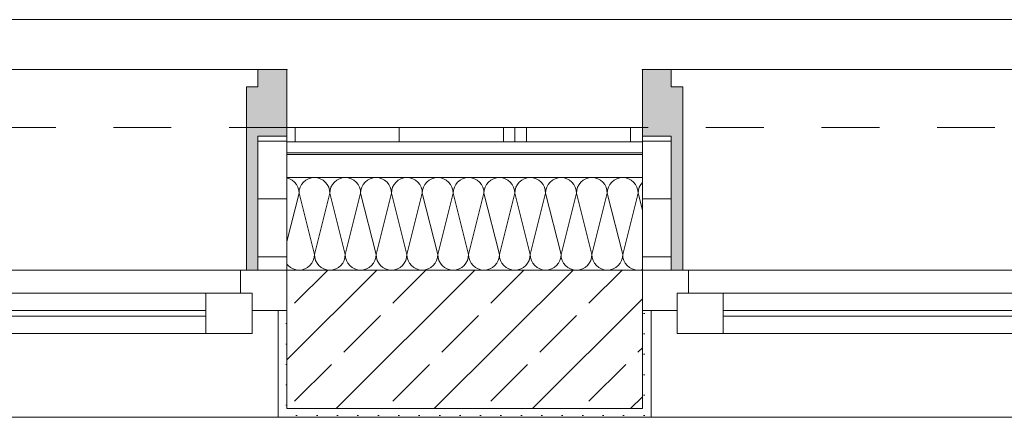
# Model space of a CAD drawing. Header units: metres. Extents: x -80 to 1923, y -189 to 69.
# Tile 140 of 256: x 945.713 to 947.417, y 24.622 to 25.31. Entities that reach past the tile are written whole.
import ezdxf

# ---------------------------------------------------------------- set-up
doc = ezdxf.new("R2010")
doc.units = ezdxf.units.M
doc.header["$MEASUREMENT"] = 0
doc.linetypes.add('Strichlinie eng', pattern=[0.115, 0.075, -0.04])
doc.layers.add('70 Entwässerung_Regenwasser', color=7, linetype='Continuous')
doc.layers.add('Neubau_10 Wand außen', color=7, linetype='Continuous')
pattern_1 = [(45, (929.770002, 0), (-0.01767767, 0.01767767), [0, -0.025])]
pattern_2 = [(0, (0, 0), (0, 0.1), [])]

# ---------------------------------------------------------------- blocks, each defined once
blk = doc.blocks.new('*X194', base_point=(929.77, 0))
at = {"layer": 'Neubau_10 Wand außen', "color": 8, "linetype": 'Continuous', "lineweight": 9}
for p, q in [((946.1802, 25.0349), (946.1757, 25.0362)), ((946.1848, 25.0324), (946.1802, 25.0349)), ((946.1889, 25.0291), (946.1848, 25.0324)), ((946.1922, 25.025), (946.1889, 25.0291)), ((946.1946, 25.0204), (946.1922, 25.025)), ((946.2012, 25.025), (946.1987, 25.0204)), ((946.2045, 25.0291), (946.2012, 25.025)), ((946.2085, 25.0324), (946.2045, 25.0291)), ((946.2131, 25.0349), (946.2085, 25.0324)), ((946.2181, 25.0364), (946.2131, 25.0349)), ((946.2233, 25.0369), (946.2181, 25.0364)), ((946.2285, 25.0364), (946.2233, 25.0369)), ((946.2335, 25.0349), (946.2285, 25.0364)), ((946.2382, 25.0324), (946.2335, 25.0349)), ((946.2422, 25.0291), (946.2382, 25.0324)), ((946.2455, 25.025), (946.2422, 25.0291)), ((946.248, 25.0204), (946.2455, 25.025)), ((946.2545, 25.025), (946.252, 25.0204)), ((946.2578, 25.0291), (946.2545, 25.025)), ((946.2619, 25.0324), (946.2578, 25.0291)), ((946.2665, 25.0349), (946.2619, 25.0324)), ((946.2715, 25.0364), (946.2665, 25.0349)), ((946.2767, 25.0369), (946.2715, 25.0364)), ((946.2819, 25.0364), (946.2767, 25.0369)), ((946.2869, 25.0349), (946.2819, 25.0364)), ((946.2915, 25.0324), (946.2869, 25.0349)), ((946.2955, 25.0291), (946.2915, 25.0324)), ((946.2988, 25.025), (946.2955, 25.0291)), ((946.3013, 25.0204), (946.2988, 25.025)), ((946.3078, 25.025), (946.3054, 25.0204)), ((946.3111, 25.0291), (946.3078, 25.025)), ((946.3152, 25.0324), (946.3111, 25.0291)), ((946.3198, 25.0349), (946.3152, 25.0324)), ((946.3248, 25.0364), (946.3198, 25.0349)), ((946.33, 25.0369), (946.3248, 25.0364)), ((946.3352, 25.0364), (946.33, 25.0369)), ((946.3402, 25.0349), (946.3352, 25.0364)), ((946.3448, 25.0324), (946.3402, 25.0349)), ((946.3489, 25.0291), (946.3448, 25.0324)), ((946.3522, 25.025), (946.3489, 25.0291)), ((946.3546, 25.0204), (946.3522, 25.025)), ((946.3612, 25.025), (946.3587, 25.0204)), ((946.3645, 25.0291), (946.3612, 25.025)), ((946.3685, 25.0324), (946.3645, 25.0291)), ((946.3731, 25.0349), (946.3685, 25.0324)), ((946.3781, 25.0364), (946.3731, 25.0349)), ((946.3833, 25.0369), (946.3781, 25.0364)), ((946.3885, 25.0364), (946.3833, 25.0369)), ((946.3935, 25.0349), (946.3885, 25.0364)), ((946.3982, 25.0324), (946.3935, 25.0349)), ((946.4022, 25.0291), (946.3982, 25.0324)), ((946.4055, 25.025), (946.4022, 25.0291)), ((946.408, 25.0204), (946.4055, 25.025)), ((946.4145, 25.025), (946.412, 25.0204)), ((946.4178, 25.0291), (946.4145, 25.025)), ((946.4219, 25.0324), (946.4178, 25.0291)), ((946.4265, 25.0349), (946.4219, 25.0324)), ((946.4315, 25.0364), (946.4265, 25.0349)), ((946.4367, 25.0369), (946.4315, 25.0364)), ((946.4419, 25.0364), (946.4367, 25.0369)), ((946.4469, 25.0349), (946.4419, 25.0364)), ((946.4515, 25.0324), (946.4469, 25.0349)), ((946.4555, 25.0291), (946.4515, 25.0324)), ((946.4588, 25.025), (946.4555, 25.0291)), ((946.4613, 25.0204), (946.4588, 25.025)), ((946.4678, 25.025), (946.4654, 25.0204)), ((946.4711, 25.0291), (946.4678, 25.025)), ((946.4752, 25.0324), (946.4711, 25.0291)), ((946.4798, 25.0349), (946.4752, 25.0324)), ((946.4848, 25.0364), (946.4798, 25.0349)), ((946.49, 25.0369), (946.4848, 25.0364)), ((946.4952, 25.0364), (946.49, 25.0369)), ((946.5002, 25.0349), (946.4952, 25.0364)), ((946.5048, 25.0324), (946.5002, 25.0349)), ((946.5089, 25.0291), (946.5048, 25.0324)), ((946.5122, 25.025), (946.5089, 25.0291)), ((946.5146, 25.0204), (946.5122, 25.025)), ((946.5212, 25.025), (946.5187, 25.0204)), ((946.5245, 25.0291), (946.5212, 25.025)), ((946.5285, 25.0324), (946.5245, 25.0291)), ((946.5331, 25.0349), (946.5285, 25.0324)), ((946.5381, 25.0364), (946.5331, 25.0349)), ((946.5433, 25.0369), (946.5381, 25.0364)), ((946.5485, 25.0364), (946.5433, 25.0369)), ((946.5535, 25.0349), (946.5485, 25.0364)), ((946.5582, 25.0324), (946.5535, 25.0349)), ((946.5622, 25.0291), (946.5582, 25.0324)), ((946.5655, 25.025), (946.5622, 25.0291)), ((946.568, 25.0204), (946.5655, 25.025)), ((946.5745, 25.025), (946.572, 25.0204)), ((946.5778, 25.0291), (946.5745, 25.025)), ((946.5819, 25.0324), (946.5778, 25.0291)), ((946.5865, 25.0349), (946.5819, 25.0324)), ((946.5915, 25.0364), (946.5865, 25.0349)), ((946.5967, 25.0369), (946.5915, 25.0364)), ((946.6019, 25.0364), (946.5967, 25.0369)), ((946.6069, 25.0349), (946.6019, 25.0364)), ((946.6115, 25.0324), (946.6069, 25.0349)), ((946.6155, 25.0291), (946.6115, 25.0324)), ((946.6188, 25.025), (946.6155, 25.0291)), ((946.6213, 25.0204), (946.6188, 25.025)), ((946.6278, 25.025), (946.6254, 25.0204)), ((946.6311, 25.0291), (946.6278, 25.025)), ((946.6352, 25.0324), (946.6311, 25.0291)), ((946.6398, 25.0349), (946.6352, 25.0324)), ((946.6448, 25.0364), (946.6398, 25.0349)), ((946.65, 25.0369), (946.6448, 25.0364)), ((946.6552, 25.0364), (946.65, 25.0369)), ((946.6602, 25.0349), (946.6552, 25.0364)), ((946.6648, 25.0324), (946.6602, 25.0349)), ((946.6689, 25.0291), (946.6648, 25.0324)), ((946.6722, 25.025), (946.6689, 25.0291)), ((946.6746, 25.0204), (946.6722, 25.025)), ((946.6812, 25.025), (946.6787, 25.0204)), ((946.6845, 25.0291), (946.6812, 25.025)), ((946.6885, 25.0324), (946.6845, 25.0291)), ((946.6931, 25.0349), (946.6885, 25.0324)), ((946.6981, 25.0364), (946.6931, 25.0349)), ((946.7033, 25.0369), (946.6981, 25.0364)), ((946.7085, 25.0364), (946.7033, 25.0369)), ((946.7135, 25.0349), (946.7085, 25.0364)), ((946.7182, 25.0324), (946.7135, 25.0349)), ((946.7222, 25.0291), (946.7182, 25.0324)), ((946.7255, 25.025), (946.7222, 25.0291)), ((946.728, 25.0204), (946.7255, 25.025)), ((946.7345, 25.025), (946.732, 25.0204)), ((946.7378, 25.0291), (946.7345, 25.025)), ((946.7419, 25.0324), (946.7378, 25.0291)), ((946.7465, 25.0349), (946.7419, 25.0324)), ((946.7515, 25.0364), (946.7465, 25.0349)), ((946.7567, 25.0369), (946.7515, 25.0364)), ((946.7619, 25.0364), (946.7567, 25.0369)), ((946.7669, 25.0349), (946.7619, 25.0364)), ((946.7715, 25.0324), (946.7669, 25.0349)), ((946.7755, 25.0291), (946.7715, 25.0324)), ((946.7788, 25.025), (946.7755, 25.0291)), ((946.7813, 25.0204), (946.7788, 25.025)), ((946.7878, 25.025), (946.7854, 25.0204)), ((946.7907, 25.0285), (946.7878, 25.025)), ((946.1967, 25.0102), (946.1757, 24.9264)), ((946.1962, 25.0154), (946.1946, 25.0204)), ((946.1967, 25.0102), (946.1962, 25.0154)), ((946.1972, 25.0154), (946.1967, 25.0102)), ((946.1967, 25.0102), (946.2233, 24.9036)), ((946.1987, 25.0204), (946.1972, 25.0154)), ((946.25, 25.0102), (946.2233, 24.9036)), ((946.2495, 25.0154), (946.248, 25.0204)), ((946.25, 25.0102), (946.2495, 25.0154)), ((946.2505, 25.0154), (946.25, 25.0102)), ((946.25, 25.0102), (946.2767, 24.9036)), ((946.252, 25.0204), (946.2505, 25.0154)), ((946.3033, 25.0102), (946.2767, 24.9036)), ((946.3028, 25.0154), (946.3013, 25.0204)), ((946.3033, 25.0102), (946.3028, 25.0154)), ((946.3038, 25.0154), (946.3033, 25.0102)), ((946.3033, 25.0102), (946.33, 24.9036)), ((946.3054, 25.0204), (946.3038, 25.0154)), ((946.3567, 25.0102), (946.33, 24.9036)), ((946.3562, 25.0154), (946.3546, 25.0204)), ((946.3567, 25.0102), (946.3562, 25.0154)), ((946.3572, 25.0154), (946.3567, 25.0102)), ((946.3567, 25.0102), (946.3833, 24.9036)), ((946.3587, 25.0204), (946.3572, 25.0154)), ((946.41, 25.0102), (946.3833, 24.9036)), ((946.4095, 25.0154), (946.408, 25.0204)), ((946.41, 25.0102), (946.4095, 25.0154)), ((946.4105, 25.0154), (946.41, 25.0102)), ((946.41, 25.0102), (946.4367, 24.9036)), ((946.412, 25.0204), (946.4105, 25.0154)), ((946.4633, 25.0102), (946.4367, 24.9036)), ((946.4628, 25.0154), (946.4613, 25.0204)), ((946.4633, 25.0102), (946.4628, 25.0154)), ((946.4638, 25.0154), (946.4633, 25.0102)), ((946.4633, 25.0102), (946.49, 24.9036)), ((946.4654, 25.0204), (946.4638, 25.0154)), ((946.5167, 25.0102), (946.49, 24.9036)), ((946.5162, 25.0154), (946.5146, 25.0204)), ((946.5167, 25.0102), (946.5162, 25.0154)), ((946.5172, 25.0154), (946.5167, 25.0102)), ((946.5167, 25.0102), (946.5433, 24.9036)), ((946.5187, 25.0204), (946.5172, 25.0154)), ((946.57, 25.0102), (946.5433, 24.9036)), ((946.5695, 25.0154), (946.568, 25.0204)), ((946.57, 25.0102), (946.5695, 25.0154)), ((946.5705, 25.0154), (946.57, 25.0102)), ((946.57, 25.0102), (946.5967, 24.9036)), ((946.572, 25.0204), (946.5705, 25.0154)), ((946.6233, 25.0102), (946.5967, 24.9036)), ((946.6228, 25.0154), (946.6213, 25.0204)), ((946.6233, 25.0102), (946.6228, 25.0154)), ((946.6238, 25.0154), (946.6233, 25.0102)), ((946.6233, 25.0102), (946.65, 24.9036)), ((946.6254, 25.0204), (946.6238, 25.0154)), ((946.6767, 25.0102), (946.65, 24.9036)), ((946.6762, 25.0154), (946.6746, 25.0204)), ((946.6767, 25.0102), (946.6762, 25.0154)), ((946.6772, 25.0154), (946.6767, 25.0102)), ((946.6767, 25.0102), (946.7033, 24.9036)), ((946.6787, 25.0204), (946.6772, 25.0154)), ((946.73, 25.0102), (946.7033, 24.9036)), ((946.7295, 25.0154), (946.728, 25.0204)), ((946.73, 25.0102), (946.7295, 25.0154)), ((946.7305, 25.0154), (946.73, 25.0102)), ((946.73, 25.0102), (946.7567, 24.9036)), ((946.732, 25.0204), (946.7305, 25.0154)), ((946.7833, 25.0102), (946.7567, 24.9036)), ((946.7828, 25.0154), (946.7813, 25.0204)), ((946.7833, 25.0102), (946.7828, 25.0154)), ((946.7838, 25.0154), (946.7833, 25.0102)), ((946.7833, 25.0102), (946.7907, 24.9808)), ((946.7854, 25.0204), (946.7838, 25.0154)), ((946.2155, 24.8847), (946.2188, 24.8888)), ((946.2188, 24.8888), (946.2213, 24.8934)), ((946.2213, 24.8934), (946.2228, 24.8984)), ((946.2228, 24.8984), (946.2233, 24.9036)), ((946.2233, 24.9036), (946.2238, 24.8984)), ((946.2238, 24.8984), (946.2254, 24.8934)), ((946.2254, 24.8934), (946.2278, 24.8888)), ((946.2278, 24.8888), (946.2311, 24.8847)), ((946.2689, 24.8847), (946.2722, 24.8888)), ((946.2722, 24.8888), (946.2746, 24.8934)), ((946.2746, 24.8934), (946.2762, 24.8984)), ((946.2762, 24.8984), (946.2767, 24.9036)), ((946.2767, 24.9036), (946.2772, 24.8984)), ((946.2772, 24.8984), (946.2787, 24.8934)), ((946.2787, 24.8934), (946.2812, 24.8888)), ((946.2812, 24.8888), (946.2845, 24.8847)), ((946.3222, 24.8847), (946.3255, 24.8888)), ((946.3255, 24.8888), (946.328, 24.8934)), ((946.328, 24.8934), (946.3295, 24.8984)), ((946.3295, 24.8984), (946.33, 24.9036)), ((946.33, 24.9036), (946.3305, 24.8984)), ((946.3305, 24.8984), (946.332, 24.8934)), ((946.332, 24.8934), (946.3345, 24.8888)), ((946.3345, 24.8888), (946.3378, 24.8847)), ((946.3755, 24.8847), (946.3788, 24.8888)), ((946.3788, 24.8888), (946.3813, 24.8934)), ((946.3813, 24.8934), (946.3828, 24.8984)), ((946.3828, 24.8984), (946.3833, 24.9036)), ((946.3833, 24.9036), (946.3838, 24.8984)), ((946.3838, 24.8984), (946.3854, 24.8934)), ((946.3854, 24.8934), (946.3878, 24.8888)), ((946.3878, 24.8888), (946.3911, 24.8847)), ((946.4289, 24.8847), (946.4322, 24.8888)), ((946.4322, 24.8888), (946.4346, 24.8934)), ((946.4346, 24.8934), (946.4362, 24.8984)), ((946.4362, 24.8984), (946.4367, 24.9036)), ((946.4367, 24.9036), (946.4372, 24.8984)), ((946.4372, 24.8984), (946.4387, 24.8934)), ((946.4387, 24.8934), (946.4412, 24.8888)), ((946.4412, 24.8888), (946.4445, 24.8847)), ((946.4822, 24.8847), (946.4855, 24.8888)), ((946.4855, 24.8888), (946.488, 24.8934)), ((946.488, 24.8934), (946.4895, 24.8984)), ((946.4895, 24.8984), (946.49, 24.9036)), ((946.49, 24.9036), (946.4905, 24.8984)), ((946.4905, 24.8984), (946.492, 24.8934)), ((946.492, 24.8934), (946.4945, 24.8888)), ((946.4945, 24.8888), (946.4978, 24.8847)), ((946.5355, 24.8847), (946.5388, 24.8888)), ((946.5388, 24.8888), (946.5413, 24.8934)), ((946.5413, 24.8934), (946.5428, 24.8984)), ((946.5428, 24.8984), (946.5433, 24.9036)), ((946.5433, 24.9036), (946.5438, 24.8984)), ((946.5438, 24.8984), (946.5454, 24.8934)), ((946.5454, 24.8934), (946.5478, 24.8888)), ((946.5478, 24.8888), (946.5511, 24.8847)), ((946.5889, 24.8847), (946.5922, 24.8888)), ((946.5922, 24.8888), (946.5946, 24.8934)), ((946.5946, 24.8934), (946.5962, 24.8984)), ((946.5962, 24.8984), (946.5967, 24.9036)), ((946.5967, 24.9036), (946.5972, 24.8984)), ((946.5972, 24.8984), (946.5987, 24.8934)), ((946.5987, 24.8934), (946.6012, 24.8888)), ((946.6012, 24.8888), (946.6045, 24.8847)), ((946.6422, 24.8847), (946.6455, 24.8888)), ((946.6455, 24.8888), (946.648, 24.8934)), ((946.648, 24.8934), (946.6495, 24.8984)), ((946.6495, 24.8984), (946.65, 24.9036)), ((946.65, 24.9036), (946.6505, 24.8984)), ((946.6505, 24.8984), (946.652, 24.8934)), ((946.652, 24.8934), (946.6545, 24.8888)), ((946.6545, 24.8888), (946.6578, 24.8847)), ((946.6955, 24.8847), (946.6988, 24.8888)), ((946.6988, 24.8888), (946.7013, 24.8934)), ((946.7013, 24.8934), (946.7028, 24.8984)), ((946.7028, 24.8984), (946.7033, 24.9036)), ((946.7033, 24.9036), (946.7038, 24.8984)), ((946.7038, 24.8984), (946.7054, 24.8934)), ((946.7054, 24.8934), (946.7078, 24.8888)), ((946.7078, 24.8888), (946.7111, 24.8847)), ((946.7489, 24.8847), (946.7522, 24.8888)), ((946.7522, 24.8888), (946.7546, 24.8934)), ((946.7546, 24.8934), (946.7562, 24.8984)), ((946.7562, 24.8984), (946.7567, 24.9036)), ((946.7567, 24.9036), (946.7572, 24.8984)), ((946.7572, 24.8984), (946.7587, 24.8934)), ((946.7587, 24.8934), (946.7612, 24.8888)), ((946.7612, 24.8888), (946.7645, 24.8847)), ((946.1757, 24.8873), (946.1778, 24.8847)), ((946.1778, 24.8847), (946.1819, 24.8814)), ((946.1819, 24.8814), (946.1865, 24.8789)), ((946.1865, 24.8789), (946.1915, 24.8774)), ((946.1915, 24.8774), (946.1967, 24.8769)), ((946.1967, 24.8769), (946.2019, 24.8774)), ((946.2019, 24.8774), (946.2069, 24.8789)), ((946.2069, 24.8789), (946.2115, 24.8814)), ((946.2115, 24.8814), (946.2155, 24.8847)), ((946.2311, 24.8847), (946.2352, 24.8814)), ((946.2352, 24.8814), (946.2398, 24.8789)), ((946.2398, 24.8789), (946.2448, 24.8774)), ((946.2448, 24.8774), (946.25, 24.8769)), ((946.25, 24.8769), (946.2552, 24.8774)), ((946.2552, 24.8774), (946.2602, 24.8789)), ((946.2602, 24.8789), (946.2648, 24.8814)), ((946.2648, 24.8814), (946.2689, 24.8847)), ((946.2845, 24.8847), (946.2885, 24.8814)), ((946.2885, 24.8814), (946.2931, 24.8789)), ((946.2931, 24.8789), (946.2981, 24.8774)), ((946.2981, 24.8774), (946.3033, 24.8769)), ((946.3033, 24.8769), (946.3085, 24.8774)), ((946.3085, 24.8774), (946.3135, 24.8789)), ((946.3135, 24.8789), (946.3182, 24.8814)), ((946.3182, 24.8814), (946.3222, 24.8847)), ((946.3378, 24.8847), (946.3419, 24.8814)), ((946.3419, 24.8814), (946.3465, 24.8789)), ((946.3465, 24.8789), (946.3515, 24.8774)), ((946.3515, 24.8774), (946.3567, 24.8769)), ((946.3567, 24.8769), (946.3619, 24.8774)), ((946.3619, 24.8774), (946.3669, 24.8789)), ((946.3669, 24.8789), (946.3715, 24.8814)), ((946.3715, 24.8814), (946.3755, 24.8847)), ((946.3911, 24.8847), (946.3952, 24.8814)), ((946.3952, 24.8814), (946.3998, 24.8789)), ((946.3998, 24.8789), (946.4048, 24.8774)), ((946.4048, 24.8774), (946.41, 24.8769)), ((946.41, 24.8769), (946.4152, 24.8774)), ((946.4152, 24.8774), (946.4202, 24.8789)), ((946.4202, 24.8789), (946.4248, 24.8814)), ((946.4248, 24.8814), (946.4289, 24.8847)), ((946.4445, 24.8847), (946.4485, 24.8814)), ((946.4485, 24.8814), (946.4531, 24.8789)), ((946.4531, 24.8789), (946.4581, 24.8774)), ((946.4581, 24.8774), (946.4633, 24.8769)), ((946.4633, 24.8769), (946.4685, 24.8774)), ((946.4685, 24.8774), (946.4735, 24.8789)), ((946.4735, 24.8789), (946.4782, 24.8814)), ((946.4782, 24.8814), (946.4822, 24.8847)), ((946.4978, 24.8847), (946.5019, 24.8814)), ((946.5019, 24.8814), (946.5065, 24.8789)), ((946.5065, 24.8789), (946.5115, 24.8774)), ((946.5115, 24.8774), (946.5167, 24.8769)), ((946.5167, 24.8769), (946.5219, 24.8774)), ((946.5219, 24.8774), (946.5269, 24.8789)), ((946.5269, 24.8789), (946.5315, 24.8814)), ((946.5315, 24.8814), (946.5355, 24.8847)), ((946.5511, 24.8847), (946.5552, 24.8814)), ((946.5552, 24.8814), (946.5598, 24.8789)), ((946.5598, 24.8789), (946.5648, 24.8774)), ((946.5648, 24.8774), (946.57, 24.8769)), ((946.57, 24.8769), (946.5752, 24.8774)), ((946.5752, 24.8774), (946.5802, 24.8789)), ((946.5802, 24.8789), (946.5848, 24.8814)), ((946.5848, 24.8814), (946.5889, 24.8847)), ((946.6045, 24.8847), (946.6085, 24.8814)), ((946.6085, 24.8814), (946.6131, 24.8789)), ((946.6131, 24.8789), (946.6181, 24.8774)), ((946.6181, 24.8774), (946.6233, 24.8769)), ((946.6233, 24.8769), (946.6285, 24.8774)), ((946.6285, 24.8774), (946.6335, 24.8789)), ((946.6335, 24.8789), (946.6382, 24.8814)), ((946.6382, 24.8814), (946.6422, 24.8847)), ((946.6578, 24.8847), (946.6619, 24.8814)), ((946.6619, 24.8814), (946.6665, 24.8789)), ((946.6665, 24.8789), (946.6715, 24.8774)), ((946.6715, 24.8774), (946.6767, 24.8769)), ((946.6767, 24.8769), (946.6819, 24.8774)), ((946.6819, 24.8774), (946.6869, 24.8789)), ((946.6869, 24.8789), (946.6915, 24.8814)), ((946.6915, 24.8814), (946.6955, 24.8847)), ((946.7111, 24.8847), (946.7152, 24.8814)), ((946.7152, 24.8814), (946.7198, 24.8789)), ((946.7198, 24.8789), (946.7248, 24.8774)), ((946.7248, 24.8774), (946.73, 24.8769)), ((946.73, 24.8769), (946.7352, 24.8774)), ((946.7352, 24.8774), (946.7402, 24.8789)), ((946.7402, 24.8789), (946.7448, 24.8814)), ((946.7448, 24.8814), (946.7489, 24.8847)), ((946.7645, 24.8847), (946.7685, 24.8814)), ((946.7685, 24.8814), (946.7731, 24.8789)), ((946.7731, 24.8789), (946.7781, 24.8774)), ((946.7781, 24.8774), (946.7833, 24.8769)), ((946.7833, 24.8769), (946.7885, 24.8774)), ((946.7885, 24.8774), (946.7907, 24.8781))]:
    blk.add_line(p, q, dxfattribs=at)
blk = doc.blocks.new('1-Flügelfenster 27_5')
at = {"layer": 'Neubau_10 Wand außen', "linetype": 'Continuous', "lineweight": 13}
for points in [[(-0.505, -0.387), (-0.505, -0.417), (-0.455, -0.417), (-0.455, -0.387), (-0.435, -0.387), (-0.435, -0.07), (-0.455, -0.07), (-0.455, -0.302), (-0.505, -0.302)], [(0.505, -0.387), (0.505, -0.302), (0.455, -0.302), (0.455, -0.07), (0.435, -0.07), (0.435, -0.387), (0.455, -0.387), (0.455, -0.417), (0.505, -0.417)]]:
    blk.add_hatch(color=9, dxfattribs=at).paths.add_polyline_path(points)
h = blk.add_hatch(dxfattribs=at)
h.set_pattern_fill('Holz_Schalung_liegend_10_5B', color=9, style=0, pattern_type=2)
h.set_pattern_definition(pattern_2)
h.paths.add_polyline_path([(-0.505, -0.07), (-0.505, -0.302), (-0.455, -0.302), (-0.455, -0.07)])
h = blk.add_hatch(dxfattribs=at)
h.set_pattern_fill('Holz_Schalung_liegend_10_5B', color=9, style=0, pattern_type=2)
h.set_pattern_definition(pattern_2)
h.paths.add_polyline_path([(0.505, -0.07), (0.455, -0.07), (0.455, -0.302), (0.505, -0.302)])
at = {"layer": 'Neubau_10 Wand außen', "color": 7, "linetype": 'Continuous', "lineweight": 13}
for p, q in [((-0.505, 0.185), (-0.49, 0.185)), ((-0.49, 0), (-0.49, 0.185)), ((0.505, 0.185), (0.49, 0.185)), ((0.49, 0), (0.49, 0.185)), ((-0.505, -0.07), (-0.505, 0)), ((-0.505, -0.07), (-0.505, 0)), ((0.505, -0.07), (0.505, 0)), ((0.505, -0.07), (0.505, 0)), ((-0.505, -0.23), (-0.505, -0.07)), ((0.505, -0.23), (0.505, -0.07)), ((-0.505, -0.27), (-0.505, -0.23)), ((0.505, -0.27), (0.505, -0.23)), ((-0.505, -0.292), (-0.505, -0.27)), ((0.505, -0.292), (0.505, -0.27)), ((-0.505, -0.317), (-0.505, -0.292)), ((0.505, -0.317), (0.505, -0.292))]:
    blk.add_line(p, q, dxfattribs=at)
at = {"layer": 'Neubau_10 Wand außen', "color": 7, "linetype": 'Continuous', "lineweight": 9}
for p, q in [((-0.49, 0.185), (0.49, 0.185)), ((-0.445, -0.03), (-0.445, 0.04)), ((-0.445, 0.04), (-0.365, 0.04)), ((-0.365, 0.04), (0.365, 0.04)), ((-0.365, 0.04), (-0.365, -0.03)), ((0.365, -0.03), (0.365, 0.04)), ((0.365, 0.04), (0.445, 0.04)), ((0.445, 0.04), (0.445, -0.03)), ((-0.505, 0), (-0.445, 0)), ((-0.445, 0), (-0.445, -0.03)), ((0.445, -0.03), (0.445, 0)), ((0.445, 0), (0.505, 0)), ((-0.445, -0.03), (-0.425, -0.03)), ((-0.365, -0.03), (-0.445, -0.03)), ((-0.425, -0.03), (-0.425, -0.07)), ((0.365, -0.03), (-0.365, -0.03)), ((0.445, -0.03), (0.365, -0.03)), ((0.425, -0.07), (0.425, -0.03)), ((0.425, -0.03), (0.445, -0.03)), ((-0.425, -0.07), (-0.505, -0.07)), ((-0.455, -0.302), (-0.455, -0.07)), ((-0.455, -0.07), (-0.435, -0.07)), ((-0.435, -0.07), (-0.435, -0.387)), ((0.425, -0.07), (-0.425, -0.07)), ((0.505, -0.07), (0.425, -0.07)), ((0.455, -0.07), (0.435, -0.07)), ((0.435, -0.07), (0.435, -0.387)), ((0.455, -0.302), (0.455, -0.07)), ((-0.505, -0.387), (-0.505, -0.302)), ((-0.505, -0.302), (-0.455, -0.302)), ((0.505, -0.302), (0.455, -0.302)), ((0.505, -0.387), (0.505, -0.302)), ((-0.505, -0.417), (-0.505, -0.387)), ((-0.435, -0.387), (-0.455, -0.387)), ((-0.455, -0.387), (-0.455, -0.417)), ((0.435, -0.387), (0.455, -0.387)), ((0.455, -0.387), (0.455, -0.417)), ((0.505, -0.417), (0.505, -0.387)), ((-0.455, -0.417), (-0.505, -0.417)), ((-0.505, -0.417), (0.505, -0.417)), ((0.455, -0.417), (0.505, -0.417))]:
    blk.add_line(p, q, dxfattribs=at)
at = {"layer": 'Neubau_10 Wand außen', "color": 9, "linetype": 'Continuous', "lineweight": 13}
for p, q in [((-0.365, 0.01), (0.365, 0.01)), ((0.365, 0), (-0.365, 0))]:
    blk.add_line(p, q, dxfattribs=at)
at = {"layer": 'Neubau_10 Wand außen', "color": 7, "linetype": 'Strichlinie eng', "lineweight": 9}
blk.add_line((-0.505, -0.317), (0.505, -0.317), dxfattribs=at)
at = {"layer": 'Neubau_10 Wand außen', "color": 7, "linetype": 'Continuous', "lineweight": 9, "flags": 128}
for points in [[(-0.505, -0.07), (-0.455, -0.07), (-0.455, -0.302), (-0.505, -0.302)], [(0.505, -0.07), (0.455, -0.07), (0.455, -0.302), (0.505, -0.302)]]:
    blk.add_lwpolyline(points, close=True, dxfattribs=at)
at = {"layer": 'Neubau_10 Wand außen', "color": 7, "linetype": 'Continuous', "lineweight": 9}
for p in [(-0.505, -0.417), (0.505, -0.417)]:
    blk.add_point(p, dxfattribs=at)

msp = doc.modelspace()

# ---------------------------------------------------------------- hatches: boundary and pattern name
at = {"layer": 'Neubau_10 Wand außen', "linetype": 'Continuous', "lineweight": 0, "true_color": 0x000000}
h = msp.add_hatch(dxfattribs=at)
h.set_pattern_fill('Metall_Zinkblech_0001', color=18, style=0, pattern_type=2)
h.set_pattern_definition([(90, (929.79, 0), (-0.4, 0), []), (90, (929.77, 0), (-0.4, 0), []), (90, (929.75, 0), (-0.4, 0), []), (90, (929.97, 1), (-0.2, 0), [])])
h.paths.add_polyline_path([(946.1757, 25.1239), (946.1757, 25.0989), (946.7907, 25.0989), (946.7907, 25.1239)])
h = msp.add_hatch(dxfattribs=at)
h.set_pattern_fill('Holzwerkstoff_Sperrholz__D2', color=18, style=0, pattern_type=2)
h.set_pattern_definition([(0, (929.770002, 0), (0, 0.03), [])])
h.paths.add_polyline_path([(946.1757, 25.0989), (946.1757, 25.0769), (946.7907, 25.0769), (946.7907, 25.0989)])
h = msp.add_hatch(dxfattribs=at)
h.set_pattern_fill('Beton_Stahlbeton_0001', color=18, style=0, pattern_type=2)
h.set_pattern_definition([(45, (929.77, 0), (-0.0848528, 0.0848528), []), (45, (929.72758, 0.04243), (-0.0848528, 0.0848528), [0.09, -0.03])])
h.paths.add_polyline_path([(946.1757, 24.8069), (946.1757, 24.6369), (946.7907, 24.6369), (946.7907, 24.8069), (946.7907, 24.8769), (946.1757, 24.8769)])
h = msp.add_hatch(dxfattribs=at)
h.set_pattern_fill('Gips_0001', color=18, style=0, pattern_type=2)
h.set_pattern_definition(pattern_1)
h.paths.add_polyline_path([(946.1757, 24.6219), (946.1757, 24.6369), (946.1757, 24.8069), (946.1607, 24.8069), (946.1607, 24.6219)])
h = msp.add_hatch(dxfattribs=at)
h.set_pattern_fill('Gips_0001', color=18, style=0, pattern_type=2)
h.set_pattern_definition(pattern_1)
h.paths.add_polyline_path([(946.8057, 24.6219), (946.8057, 24.8069), (946.7907, 24.8069), (946.7907, 24.6369), (946.7907, 24.6219)])
h = msp.add_hatch(dxfattribs=at)
h.set_pattern_fill('Gips_0001', color=18, style=0, pattern_type=2)
h.set_pattern_definition(pattern_1)
h.paths.add_polyline_path([(946.1757, 24.6369), (946.1757, 24.6219), (946.7907, 24.6219), (946.7907, 24.6369)])

# ---------------------------------------------------------------- linework, layer by layer
at = {"layer": '70 Entwässerung_Regenwasser', "color": 140, "linetype": 'Continuous', "lineweight": 18, "true_color": 0x00a8ff}
msp.add_line((935.7093, 25.3105), (948.3883, 25.3105), dxfattribs=at)
at = {"layer": 'Neubau_10 Wand außen', "color": 7, "linetype": 'Continuous', "lineweight": 13}
for p, q in [((946.1757, 25.1239), (946.1757, 25.0989)), ((946.7907, 25.1239), (946.7907, 25.0989)), ((946.7907, 25.0989), (946.1757, 25.0989)), ((946.1757, 25.0989), (946.1757, 25.0769)), ((946.7907, 25.0989), (946.7907, 25.0769)), ((946.7907, 25.0769), (946.1757, 25.0769)), ((946.1757, 25.0769), (946.1757, 25.0369)), ((946.7907, 25.0769), (946.7907, 25.0369)), ((946.7907, 25.0369), (946.1757, 25.0369)), ((946.1757, 25.0369), (946.1757, 24.8769)), ((946.7907, 25.0369), (946.7907, 24.8769)), ((946.7907, 24.8769), (946.1757, 24.8769)), ((946.1757, 24.8769), (946.1757, 24.8069)), ((946.7907, 24.8769), (946.7907, 24.8069)), ((946.1607, 24.8069), (946.1607, 24.6219)), ((946.1757, 24.8069), (946.1607, 24.8069)), ((946.1757, 24.6369), (946.1757, 24.8069)), ((946.7907, 24.8069), (946.8057, 24.8069)), ((946.7907, 24.6369), (946.7907, 24.8069)), ((946.8057, 24.8069), (946.8057, 24.6219)), ((946.1757, 24.6369), (946.7907, 24.6369)), ((946.1757, 24.6219), (946.1607, 24.6219)), ((946.7907, 24.6219), (946.8057, 24.6219))]:
    msp.add_line(p, q, dxfattribs=at)
at = {"layer": 'Neubau_10 Wand außen', "color": 7, "linetype": 'Continuous', "lineweight": 13, "flags": 128}
for points in [[(946.7907, 25.1239), (946.1757, 25.1239)], [(946.1757, 24.6219), (946.7907, 24.6219)]]:
    msp.add_lwpolyline(points, dxfattribs=at)

# ---------------------------------------------------------------- block references
at = {"layer": 'Neubau_10 Wand außen', "color": 7, "linetype": 'Continuous', "lineweight": 9, "rotation": 180}
for p in [(945.6707, 24.8069), (947.2957, 24.8069)]:
    msp.add_blockref('1-Flügelfenster 27_5', p, dxfattribs=at)
at = {"layer": 'Neubau_10 Wand außen', "color": 7, "lineweight": 9}
msp.add_blockref('*X194', (929.77, 0), dxfattribs=at)

doc.saveas('drawing.dxf')
